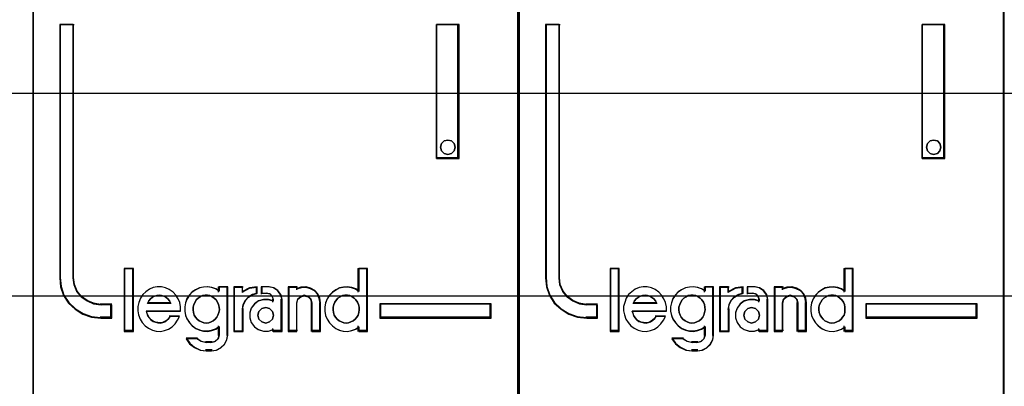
# Model space of a CAD drawing. Extents: x -558982 to 5119495, y -5290134 to 121759.
# Tile 32 of 256: x -476997 to -476632, y -24807 to -24671. Entities that reach past the tile are written whole.
import ezdxf

# ---------------------------------------------------------------- set-up
doc = ezdxf.new("R2010")
doc.units = 0
doc.header["$MEASUREMENT"] = 0
doc.layers.get('0').update_dxf_attribs({"color": 252})
doc.layers.add('30', color=7, linetype='Continuous')
doc.layers.add('45', color=8, linetype='Continuous')

# ---------------------------------------------------------------- blocks, each defined once
blk = doc.blocks.new('*U1058')
at = {"layer": '30', "color": 7}
blk.add_lwpolyline([(51.981526, -492.476529), (396.088727, -492.476529), (396.088727, -528.454107), (51.981526, -528.454107), (51.981526, -492.476529)], close=True, dxfattribs=at)
for points in [[(51.981526, -492.476529), (396.088727, -492.476529), (396.088727, -528.454107), (51.981526, -528.454107), (51.981526, -492.476529)], [(51.981526, -499.973403), (396.088727, -499.973403), (396.088727, -520.957234), (51.981526, -520.957234), (51.981526, -499.973403)]]:
    blk.add_lwpolyline(points, dxfattribs=at)
blk = doc.blocks.new('*U1063')
at = {"layer": '45', "color": 7}
blk.add_lwpolyline([(269.040449, -468.998154), (196.961415, -468.998154), (196.961415, -551.066542), (269.040449, -551.066542), (269.040449, -468.998154)], close=True, dxfattribs=at)
at = {"layer": '45', "color": 139}
blk.add_lwpolyline([(269.040449, -468.998154), (196.961415, -468.998154), (196.961415, -551.066542), (269.040449, -551.066542), (269.040449, -468.998154)], close=True, dxfattribs=at)
at = {"layer": '45', "color": 59}
blk.add_lwpolyline([(269.019241, -469.019339), (196.982623, -469.019339), (196.982623, -551.042708), (269.019241, -551.042708), (269.019241, -469.019339)], close=True, dxfattribs=at)
blk = doc.blocks.new('*U1064')
at = {"layer": '45', "color": 7}
for points in [[(286.99592, -469.157042), (269.005986, -469.157042), (269.005986, -550.928839), (286.99592, -550.928839), (286.99592, -469.157042)], [(271.935381, -529.267085), (271.935381, -528.777596), (271.532361, -528.777596), (271.259897, -528.739097), (271.021491, -528.6346), (270.811466, -528.486103), (270.646852, -528.282608), (270.539002, -528.040613), (270.51062, -527.776619), (270.51062, -518.393838), (270.005426, -518.393838), (270.005426, -527.776619), (270.039484, -528.112112), (270.147335, -528.431104), (270.328978, -528.711598), (270.578736, -528.942592), (270.86823, -529.118588), (271.186104, -529.228586), (271.532361, -529.267085), (271.935381, -529.267085)], [(283.960483, -518.393838), (283.960483, -523.359093), (284.800862, -523.359093), (284.800862, -518.393838), (283.960483, -518.393838)], [(284.616302, -522.808634), (284.652404, -522.938746), (284.616302, -523.080686), (284.52003, -523.169398), (284.38164, -523.210797), (284.249267, -523.169398), (284.152996, -523.080686), (284.116894, -522.938746), (284.152996, -522.808634), (284.249267, -522.708093), (284.38164, -522.678522), (284.52003, -522.708093), (284.616302, -522.808634)], [(272.720088, -529.741101), (272.720088, -527.447815), (272.412568, -527.447815), (272.412568, -529.741101), (272.720088, -529.741101)], [(285.996479, -528.737458), (281.868815, -528.737458), (281.868815, -529.267085), (285.996479, -529.267085), (285.996479, -528.737458)]]:
    blk.add_lwpolyline(points, close=True, dxfattribs=at)
at = {"layer": '45', "color": 139}
for points in [[(286.99592, -469.157042), (269.005986, -469.157042), (269.005986, -550.928839), (286.99592, -550.928839), (286.99592, -469.157042)], [(284.652404, -522.938746), (284.616302, -522.808634), (284.52003, -522.708093), (284.38164, -522.678522), (284.249267, -522.708093), (284.152996, -522.808634), (284.116894, -522.938746), (284.152996, -523.080686), (284.249267, -523.169398), (284.38164, -523.210797), (284.52003, -523.169398), (284.616302, -523.080686), (284.652404, -522.938746)], [(275.430284, -529.452454), (275.528735, -529.441043), (275.615604, -529.412513), (275.696681, -529.366865), (275.766176, -529.309806), (275.82988, -529.229923), (275.870419, -529.155746), (275.899375, -529.058745), (275.92254, -528.961744), (275.910958, -528.864744), (275.893584, -528.767743), (275.853045, -528.682154), (275.800924, -528.590859), (275.731429, -528.528094), (275.656142, -528.476741), (275.569274, -528.436799), (275.476614, -528.419681), (275.389745, -528.419681), (275.291293, -528.436799), (275.216007, -528.476741), (275.13493, -528.528094), (275.065435, -528.590859), (275.019105, -528.682154), (274.978566, -528.767743), (274.94961, -528.864744), (274.94961, -528.961744), (274.961192, -529.058745), (274.990148, -529.155746), (275.036478, -529.229923), (275.094391, -529.309806), (275.175468, -529.366865), (275.256546, -529.412513), (275.343415, -529.441043), (275.430284, -529.452454)], [(280.6162, -529.452454), (280.708955, -529.441043), (280.795912, -529.412513), (280.882869, -529.366865), (280.952435, -529.309806), (281.010406, -529.229923), (281.062581, -529.155746), (281.091566, -529.058745), (281.097363, -528.961744), (281.097363, -528.864744), (281.079972, -528.767743), (281.039392, -528.682154), (280.981421, -528.590859), (280.911855, -528.528094), (280.842289, -528.476741), (280.755332, -528.436799), (280.668375, -528.419681), (280.569823, -528.419681), (280.482866, -528.436799), (280.395909, -528.476741), (280.314749, -528.528094), (280.256777, -528.590859), (280.198806, -528.682154), (280.158226, -528.767743), (280.135037, -528.864744), (280.135037, -528.961744), (280.146631, -529.058745), (280.175617, -529.155746), (280.227792, -529.229923), (280.285763, -529.309806), (280.355329, -529.366865), (280.442286, -529.412513), (280.529243, -529.441043), (280.6162, -529.452454)], [(277.932026, -529.163808), (277.890177, -529.022429), (277.782567, -528.916396), (277.639086, -528.875161), (277.495606, -528.916396), (277.387995, -529.022429), (277.346147, -529.163808), (277.387995, -529.305186), (277.495606, -529.411219), (277.639086, -529.452454), (277.782567, -529.411219), (277.890177, -529.305186), (277.932026, -529.163808)]]:
    blk.add_lwpolyline(points, close=True, dxfattribs=at)
at = {"layer": '45', "color": 59}
for points in [[(286.974712, -469.175579), (269.027194, -469.175579), (269.027194, -550.907654), (286.974712, -550.907654), (286.974712, -469.175579)], [(283.960483, -518.393838), (283.960483, -523.359093), (284.800862, -523.359093), (284.800862, -518.393838), (283.960483, -518.393838)], [(284.616302, -522.808634), (284.652404, -522.938746), (284.616302, -523.080686), (284.52003, -523.169398), (284.38164, -523.210797), (284.249267, -523.169398), (284.152996, -523.080686), (284.116894, -522.938746), (284.152996, -522.808634), (284.249267, -522.708093), (284.38164, -522.678522), (284.52003, -522.708093), (284.616302, -522.808634)], [(272.741296, -529.759638), (272.741296, -527.429278), (272.39401, -527.429278), (272.39401, -529.759638), (272.741296, -529.759638)], [(279.830168, -528.862059), (279.830168, -529.023735), (279.85864, -529.174261), (279.915585, -529.313636), (280.001002, -529.447437), (280.109197, -529.558937), (280.234475, -529.653713), (280.365448, -529.715038), (280.513504, -529.748488), (280.667254, -529.759638), (280.821005, -529.731763), (280.963366, -529.676013), (281.088645, -529.592387), (281.088645, -529.759638), (281.407535, -529.759638), (281.407535, -527.429278), (281.088645, -527.429278), (281.088645, -528.287832), (280.963366, -528.204207), (280.821005, -528.154031), (280.667254, -528.126156), (280.513504, -528.137306), (280.365448, -528.165181), (280.234475, -528.232082), (280.109197, -528.315707), (280.001002, -528.427208), (279.915585, -528.561008), (279.85864, -528.711534), (279.830168, -528.862059)], [(272.900358, -529.000717), (272.928824, -529.152501), (272.985754, -529.304285), (273.065457, -529.433583), (273.167932, -529.551637), (273.293179, -529.647205), (273.441198, -529.714665), (273.583525, -529.748395), (273.737237, -529.759638), (273.89095, -529.73153), (274.038969, -529.675314), (274.169909, -529.590989), (274.278077, -529.484178), (274.374859, -529.349258), (274.443176, -529.208717), (274.0959, -529.208717), (274.038969, -529.281799), (273.970652, -529.349258), (273.89095, -529.399853), (273.81694, -529.427961), (273.731544, -529.444826), (273.640455, -529.433583), (273.555059, -529.416718), (273.469664, -529.38861), (273.389961, -529.332393), (273.33303, -529.264934), (273.2761, -529.186231), (273.247635, -529.101906), (273.219169, -529.017582), (274.483027, -529.017582), (274.483027, -528.854554), (274.454562, -528.691526), (274.391938, -528.550985), (274.306542, -528.416066), (274.204068, -528.303633), (274.067434, -528.208065), (273.930801, -528.151849), (273.777089, -528.112497), (273.623376, -528.112497), (273.469664, -528.140606), (273.327337, -528.196822), (273.20209, -528.29239), (273.082536, -528.399201), (272.99714, -528.534121), (272.94021, -528.685905), (272.900358, -528.837689), (272.900358, -529.000717)], [(274.722283, -528.547477), (274.665286, -528.698047), (274.636787, -528.848617), (274.636787, -529.01034), (274.665286, -529.16091), (274.722283, -529.300327), (274.813479, -529.434167), (274.916074, -529.5457), (275.041468, -529.640503), (275.189661, -529.701846), (275.332154, -529.735306), (275.486047, -529.74646), (275.63424, -529.718576), (275.776733, -529.66281), (275.913527, -529.57916), (275.913527, -529.89703), (275.873628, -530.036446), (275.765334, -530.13125), (275.63424, -530.170286), (275.42905, -530.170286), (275.246658, -530.13125), (275.081366, -530.036446), (274.688085, -530.036446), (274.819179, -530.220476), (274.99587, -530.359893), (275.20676, -530.454696), (275.42905, -530.482579), (275.63424, -530.482579), (275.816631, -530.454696), (275.976224, -530.371046), (276.113017, -530.248359), (276.198513, -530.075483), (276.232711, -529.89703), (276.232711, -528.112497), (275.913527, -528.112497), (275.913527, -528.274221), (275.776733, -528.190571), (275.63424, -528.140381), (275.486047, -528.112497), (275.332154, -528.123651), (275.189661, -528.151534), (275.041468, -528.218454), (274.916074, -528.302104), (274.813479, -528.413637), (274.722283, -528.547477)], [(276.452747, -528.112497), (276.452747, -529.759638), (276.779554, -529.759638), (276.779554, -528.933257), (276.808734, -528.770229), (276.884599, -528.607202), (277.007152, -528.483526), (277.153048, -528.399201), (277.322287, -528.348606), (277.322287, -528.112497), (277.036331, -528.151849), (276.779554, -528.286768), (276.779554, -528.112497), (276.452747, -528.112497)], [(276.471305, -528.133683), (276.471305, -529.741101), (276.784163, -529.741101), (276.784163, -528.934649), (276.812096, -528.775553), (276.884724, -528.616457), (277.002046, -528.495763), (277.141714, -528.413472), (277.30373, -528.364098), (277.30373, -528.133683), (277.029979, -528.172085), (276.784163, -528.303751), (276.784163, -528.133683), (276.471305, -528.133683)], [(277.104061, -528.905149), (277.04658, -529.073798), (277.04658, -529.264934), (277.104061, -529.433583), (277.219024, -529.590989), (277.362728, -529.692178), (277.552418, -529.748395), (277.736359, -529.748395), (277.9203, -529.692178), (277.9203, -529.759638), (278.242197, -529.759638), (278.242197, -528.579094), (278.20196, -528.399201), (278.092745, -528.247417), (277.937545, -528.151849), (277.753603, -528.112497), (277.489188, -528.112497), (277.489188, -528.348606), (277.678877, -528.348606), (277.79384, -528.376715), (277.880063, -528.466661), (277.9203, -528.579094), (277.9203, -528.646553), (277.736359, -528.590337), (277.552418, -528.590337), (277.362728, -528.646553), (277.219024, -528.753364), (277.104061, -528.905149)], [(278.475488, -528.112497), (278.475488, -529.759638), (278.785889, -529.759638), (278.785889, -528.70277), (278.826126, -528.562229), (278.929593, -528.466661), (279.067549, -528.427309), (279.217001, -528.466661), (279.308972, -528.562229), (279.349209, -528.70277), (279.349209, -529.759638), (279.671106, -529.759638), (279.671106, -528.70277), (279.642365, -528.534121), (279.573387, -528.371093), (279.458424, -528.247417), (279.303223, -528.163092), (279.136527, -528.112497), (278.952586, -528.123741), (278.785889, -528.179957), (278.785889, -528.112497), (278.475488, -528.112497)], [(278.494046, -528.133683), (278.494046, -529.741101), (278.794811, -529.741101), (278.794811, -528.70972), (278.833799, -528.572568), (278.934054, -528.479305), (279.067727, -528.440902), (279.21254, -528.479305), (279.301656, -528.572568), (279.340644, -528.70972), (279.340644, -529.741101), (279.652549, -529.741101), (279.652549, -528.70972), (279.6247, -528.545138), (279.557863, -528.386042), (279.446469, -528.265348), (279.296086, -528.183057), (279.134564, -528.133683), (278.956333, -528.144655), (278.794811, -528.199515), (278.794811, -528.133683), (278.494046, -528.133683)], [(274.075942, -528.634667), (274.122486, -528.729513), (273.255597, -528.729513), (273.30796, -528.634667), (273.36614, -528.558789), (273.435957, -528.508205), (273.523227, -528.451297), (273.60468, -528.432327), (273.691951, -528.419681), (273.779221, -528.432327), (273.866492, -528.451297), (273.947945, -528.508205), (274.017761, -528.558789), (274.075942, -528.634667)], [(274.122486, -528.729513), (273.255597, -528.729513), (273.30796, -528.634667), (273.36614, -528.558789), (273.435957, -528.508205), (273.523227, -528.451297), (273.60468, -528.432327), (273.691951, -528.419681), (273.779221, -528.432327), (273.866492, -528.451297), (273.947945, -528.508205), (274.017761, -528.558789), (274.075942, -528.634667), (274.122486, -528.729513)], [(275.82988, -529.229923), (275.766176, -529.309806), (275.696681, -529.366865), (275.615604, -529.412513), (275.528735, -529.441043), (275.430284, -529.452454), (275.343415, -529.441043), (275.256546, -529.412513), (275.175468, -529.366865), (275.094391, -529.309806), (275.036478, -529.229923), (274.990148, -529.155746), (274.961192, -529.058745), (274.94961, -528.961744), (274.94961, -528.864744), (274.978566, -528.767743), (275.019105, -528.682154), (275.065435, -528.590859), (275.13493, -528.528094), (275.216007, -528.476741), (275.291293, -528.436799), (275.389745, -528.419681), (275.476614, -528.419681), (275.569274, -528.436799), (275.656142, -528.476741), (275.731429, -528.528094), (275.800924, -528.590859), (275.853045, -528.682154), (275.893584, -528.767743), (275.910958, -528.864744), (275.92254, -528.961744), (275.899375, -529.058745), (275.870419, -529.155746), (275.82988, -529.229923)], [(275.019105, -528.682154), (275.065435, -528.590859), (275.13493, -528.528094), (275.216007, -528.476741), (275.291293, -528.436799), (275.389745, -528.419681), (275.476614, -528.419681), (275.569274, -528.436799), (275.656142, -528.476741), (275.731429, -528.528094), (275.800924, -528.590859), (275.853045, -528.682154), (275.893584, -528.767743), (275.910958, -528.864744), (275.92254, -528.961744), (275.899375, -529.058745), (275.870419, -529.155746), (275.82988, -529.229923), (275.766176, -529.309806), (275.696681, -529.366865), (275.615604, -529.412513), (275.528735, -529.441043), (275.430284, -529.452454), (275.343415, -529.441043), (275.256546, -529.412513), (275.175468, -529.366865), (275.094391, -529.309806), (275.036478, -529.229923), (274.990148, -529.155746), (274.961192, -529.058745), (274.94961, -528.961744), (274.94961, -528.864744), (274.978566, -528.767743), (275.019105, -528.682154)], [(280.755332, -528.436799), (280.842289, -528.476741), (280.911855, -528.528094), (280.981421, -528.590859), (281.039392, -528.682154), (281.079972, -528.767743), (281.097363, -528.864744), (281.097363, -528.961744), (281.091566, -529.058745), (281.062581, -529.155746), (281.010406, -529.229923), (280.952435, -529.309806), (280.882869, -529.366865), (280.795912, -529.412513), (280.708955, -529.441043), (280.6162, -529.452454), (280.529243, -529.441043), (280.442286, -529.412513), (280.355329, -529.366865), (280.285763, -529.309806), (280.227792, -529.229923), (280.175617, -529.155746), (280.146631, -529.058745), (280.135037, -528.961744), (280.135037, -528.864744), (280.158226, -528.767743), (280.198806, -528.682154), (280.256777, -528.590859), (280.314749, -528.528094), (280.395909, -528.476741), (280.482866, -528.436799), (280.569823, -528.419681), (280.668375, -528.419681), (280.755332, -528.436799)], [(280.158226, -528.767743), (280.198806, -528.682154), (280.256777, -528.590859), (280.314749, -528.528094), (280.395909, -528.476741), (280.482866, -528.436799), (280.569823, -528.419681), (280.668375, -528.419681), (280.755332, -528.436799), (280.842289, -528.476741), (280.911855, -528.528094), (280.981421, -528.590859), (281.039392, -528.682154), (281.079972, -528.767743), (281.097363, -528.864744), (281.097363, -528.961744), (281.091566, -529.058745), (281.062581, -529.155746), (281.010406, -529.229923), (280.952435, -529.309806), (280.882869, -529.366865), (280.795912, -529.412513), (280.708955, -529.441043), (280.6162, -529.452454), (280.529243, -529.441043), (280.442286, -529.412513), (280.355329, -529.366865), (280.285763, -529.309806), (280.227792, -529.229923), (280.175617, -529.155746), (280.146631, -529.058745), (280.135037, -528.961744), (280.135037, -528.864744), (280.158226, -528.767743)], [(277.890177, -529.022429), (277.932026, -529.163808), (277.890177, -529.305186), (277.782567, -529.411219), (277.639086, -529.452454), (277.495606, -529.411219), (277.387995, -529.305186), (277.346147, -529.163808), (277.387995, -529.022429), (277.495606, -528.916396), (277.639086, -528.875161), (277.782567, -528.916396), (277.890177, -529.022429)], [(277.346147, -529.163808), (277.387995, -529.022429), (277.495606, -528.916396), (277.639086, -528.875161), (277.782567, -528.916396), (277.890177, -529.022429), (277.932026, -529.163808), (277.890177, -529.305186), (277.782567, -529.411219), (277.639086, -529.452454), (277.495606, -529.411219), (277.387995, -529.305186), (277.346147, -529.163808)], [(285.975271, -528.755995), (281.887372, -528.755995), (281.887372, -529.248548), (285.975271, -529.248548), (285.975271, -528.755995)]]:
    blk.add_lwpolyline(points, close=True, dxfattribs=at)
at = {"layer": '45', "color": 139}
for points in [[(270.005426, -518.393838), (270.005426, -527.78148)], [(270.005426, -518.393838), (270.540936, -518.393838)], [(270.50117, -518.393838), (270.50117, -527.78148)], [(283.960483, -523.359093), (283.960483, -518.393838)], [(283.960483, -518.393838), (284.800862, -518.393838)], [(284.761096, -523.359093), (284.761096, -518.393838)], [(283.960483, -523.319371), (284.800862, -523.319371)], [(272.39401, -527.429278), (272.39401, -529.759638)], [(272.39401, -527.429278), (272.741296, -527.429278)], [(272.69888, -527.429278), (272.69888, -529.759638)], [(281.057598, -527.429278), (281.057598, -528.313756)], [(281.057598, -527.429278), (281.407535, -527.429278)], [(281.367769, -527.429278), (281.367769, -529.759638)], [(270.005426, -527.741758), (270.039663, -528.085098), (270.14808, -528.411551), (270.330676, -528.698605), (270.581746, -528.935003), (270.872759, -529.115115), (271.192302, -529.227685), (271.540377, -529.267085)], [(270.50117, -527.741758), (270.530037, -528.015535), (270.639731, -528.266497), (270.807159, -528.477533), (271.020773, -528.631532), (271.263255, -528.739902), (271.540377, -528.779828)], [(274.483027, -529.017582), (274.483027, -528.854554), (274.454562, -528.691526), (274.391938, -528.550985), (274.306542, -528.416066), (274.204068, -528.303633), (274.067434, -528.208065), (273.930801, -528.151849), (273.777089, -528.112497), (273.623376, -528.112497), (273.469664, -528.140606), (273.327337, -528.196822), (273.20209, -528.29239), (273.082536, -528.399201), (272.99714, -528.534121), (272.94021, -528.685905), (272.900358, -528.837689), (272.900358, -529.000717), (272.928824, -529.152501), (272.985754, -529.304285), (273.065457, -529.433583), (273.167932, -529.551637), (273.293179, -529.647205), (273.441198, -529.714665), (273.583525, -529.748395), (273.737237, -529.759638), (273.89095, -529.73153), (274.038969, -529.675314), (274.169909, -529.590989), (274.278077, -529.484178), (274.374859, -529.349258), (274.443176, -529.208717)], [(275.92254, -528.275525), (275.784781, -528.1912), (275.641282, -528.140606), (275.492042, -528.112497), (275.337063, -528.123741), (275.193564, -528.151849), (275.044325, -528.219309), (274.918046, -528.303633), (274.814726, -528.416066), (274.722887, -528.550985), (274.665487, -528.70277), (274.636787, -528.854554), (274.636787, -529.017582), (274.665487, -529.169366), (274.722887, -529.309907), (274.814726, -529.444826), (274.918046, -529.557259), (275.044325, -529.652827), (275.193564, -529.714665), (275.337063, -529.748395), (275.492042, -529.759638), (275.641282, -529.73153), (275.784781, -529.675314), (275.92254, -529.590989)], [(275.880123, -528.112497), (275.880123, -528.313756)], [(275.880123, -528.112497), (276.232711, -528.112497)], [(276.192946, -528.112497), (276.192946, -529.907934)], [(276.452747, -528.112497), (276.452747, -529.759638)], [(276.452747, -528.112497), (276.805335, -528.112497)], [(277.322287, -528.112497), (277.028963, -528.160335), (276.76557, -528.324348)], [(276.76557, -528.112497), (276.76557, -528.324348)], [(277.279871, -528.112497), (277.279871, -528.385255)], [(277.476047, -528.112497), (277.476047, -528.385255)], [(277.770313, -528.112497), (277.476047, -528.112497)], [(278.242197, -528.607699), (278.200061, -528.416778), (278.085692, -528.255688), (277.923168, -528.154261), (277.730547, -528.112497)], [(278.475488, -528.112497), (278.475488, -529.759638)], [(278.475488, -528.112497), (278.814821, -528.112497)], [(279.671106, -528.729513), (279.642013, -528.553223), (279.572191, -528.382809), (279.455821, -528.25353), (279.298721, -528.165385), (279.129984, -528.112497), (278.943792, -528.12425), (278.775055, -528.183014)], [(278.775055, -528.112497), (278.775055, -528.221071)], [(281.097363, -528.275525), (280.971217, -528.1912), (280.827869, -528.140606), (280.673054, -528.112497), (280.518238, -528.123741), (280.369156, -528.151849), (280.237276, -528.219309), (280.11113, -528.303633), (280.002185, -528.416066), (279.916177, -528.550985), (279.858838, -528.70277), (279.830168, -528.854554), (279.830168, -529.017582), (279.858838, -529.169366), (279.916177, -529.309907), (280.002185, -529.444826), (280.11113, -529.557259), (280.237276, -529.652827), (280.369156, -529.714665), (280.518238, -529.748395), (280.673054, -529.759638), (280.827869, -529.73153), (280.971217, -529.675314), (281.097363, -529.590989)], [(274.122486, -528.729513), (274.075942, -528.634667), (274.017761, -528.558789), (273.947945, -528.508205), (273.866492, -528.451297), (273.779221, -528.432327), (273.691951, -528.419681), (273.60468, -528.432327), (273.523227, -528.451297), (273.435957, -528.508205), (273.36614, -528.558789), (273.30796, -528.634667), (273.255597, -528.729513)], [(277.322287, -528.342885), (277.148687, -528.395823), (276.999032, -528.484051), (276.873321, -528.613454), (276.795501, -528.784029), (276.76557, -528.954605)], [(277.476047, -528.342885), (277.698735, -528.342885)], [(277.932026, -528.607699), (277.886516, -528.478522), (277.788996, -528.37518), (277.658969, -528.342885)], [(279.360934, -528.729513), (279.319086, -528.571436), (279.223432, -528.463943), (279.067995, -528.419681), (278.924514, -528.463943), (278.816904, -528.571436), (278.775055, -528.729513)], [(271.500611, -528.737458), (271.935381, -528.737458)], [(271.892964, -528.737458), (271.892964, -529.267085)], [(271.892964, -528.737458), (271.892964, -529.267085)], [(273.255597, -528.689791), (274.122486, -528.689791)], [(276.452747, -529.759638), (276.805335, -529.759638), (276.805335, -528.914883)], [(277.932026, -528.635389), (277.745616, -528.578569), (277.559206, -528.578569), (277.366971, -528.635389), (277.221339, -528.743345), (277.104833, -528.896757), (277.04658, -529.067215), (277.04658, -529.2604), (277.104833, -529.430858), (277.221339, -529.589952), (277.366971, -529.692226), (277.559206, -529.749046), (277.745616, -529.749046), (277.932026, -529.692226)], [(277.89226, -528.567977), (277.89226, -528.673902)], [(278.202431, -528.567977), (278.202431, -529.759638)], [(278.775055, -528.689791), (278.775055, -529.759638)], [(279.318518, -528.689791), (279.318518, -529.759638)], [(279.628689, -528.689791), (279.628689, -529.759638)], [(281.868815, -528.737458), (285.996479, -528.737458)], [(281.868815, -528.737458), (281.868815, -529.267085)], [(285.954063, -529.267085), (285.954063, -528.737458)], [(271.500611, -529.224715), (271.935381, -529.224715)], [(273.21053, -528.996975), (274.483027, -528.996975)], [(273.21053, -528.996975), (273.239622, -529.086872), (273.268715, -529.176769), (273.3269, -529.260674), (273.385085, -529.332591), (273.466544, -529.392523), (273.553822, -529.422489), (273.641099, -529.440468), (273.734195, -529.452454), (273.821473, -529.434475), (273.897114, -529.404509), (273.978573, -529.350571), (274.048395, -529.278653), (274.10658, -529.200742)], [(274.066814, -529.182344), (274.445913, -529.182344)], [(281.868815, -529.224715), (285.996479, -529.224715)], [(275.880123, -529.555732), (275.880123, -529.907934)], [(281.057598, -529.555732), (281.057598, -529.759638)], [(272.39401, -529.719916), (272.741296, -529.719916)], [(274.687157, -530.003267), (274.822237, -530.200983), (275.004303, -530.350768), (275.221606, -530.452622), (275.450656, -530.482579)], [(274.687157, -530.003267), (275.111323, -530.003267)], [(275.071557, -530.003267), (275.251784, -530.125191), (275.450656, -530.175396)], [(275.609718, -530.482579), (275.799582, -530.453324), (275.965714, -530.365557), (276.108113, -530.236832), (276.197112, -530.055448), (276.232711, -529.868212)], [(275.609718, -530.175396), (275.756553, -530.131512), (275.877851, -530.024938), (275.92254, -529.868212)], [(277.89226, -529.653713), (277.89226, -529.759638)], [(277.89226, -529.719916), (278.242197, -529.719916)], [(278.475488, -529.719916), (278.814821, -529.719916)], [(279.318518, -529.719916), (279.671106, -529.719916)], [(281.057598, -529.719916), (281.407535, -529.719916)], [(275.408239, -530.135673), (275.649483, -530.135673)], [(275.649483, -530.442857), (275.408239, -530.442857)]]:
    blk.add_lwpolyline(points, dxfattribs=at)
at = {"layer": '45', "color": 1}
for points in [[(271.935381, -529.267085), (271.935381, -528.777596), (271.532361, -528.777596), (271.259897, -528.739097), (271.021491, -528.6346), (270.811466, -528.486103), (270.646852, -528.282608), (270.539002, -528.040613), (270.51062, -527.776619), (270.51062, -518.393838), (270.005426, -518.393838), (270.005426, -527.776619), (270.039484, -528.112112), (270.147335, -528.431104), (270.328978, -528.711598), (270.578736, -528.942592), (270.86823, -529.118588), (271.186104, -529.228586), (271.532361, -529.267085), (271.935381, -529.267085)], [(271.916824, -529.248548), (271.916824, -528.760728), (271.522108, -528.760728), (271.255258, -528.72236), (271.021764, -528.618219), (270.816067, -528.470229), (270.654845, -528.267427), (270.549216, -528.026258), (270.521419, -527.763165), (270.521419, -518.412375), (270.026635, -518.412375), (270.026635, -527.763165), (270.059991, -528.097513), (270.165619, -528.415418), (270.343519, -528.694955), (270.588132, -528.925162), (270.87166, -529.100558), (271.182986, -529.21018), (271.522108, -529.248548), (271.916824, -529.248548)], [(285.996479, -528.737458), (281.868815, -528.737458), (281.868815, -529.267085), (285.996479, -529.267085), (285.996479, -528.737458)]]:
    blk.add_lwpolyline(points, close=True, dxfattribs=at)
blk = doc.blocks.new('*U1065')
at = {"layer": '45', "color": 7}
for points in [[(304.996458, -469.157042), (287.006524, -469.157042), (287.006524, -550.928839), (304.996458, -550.928839), (304.996458, -469.157042)], [(289.935919, -529.267085), (289.935919, -528.777596), (289.5329, -528.777596), (289.260435, -528.739097), (289.022029, -528.6346), (288.812005, -528.486103), (288.647391, -528.282608), (288.539541, -528.040613), (288.511159, -527.776619), (288.511159, -518.393838), (288.005965, -518.393838), (288.005965, -527.776619), (288.040023, -528.112112), (288.147873, -528.431104), (288.329516, -528.711598), (288.579275, -528.942592), (288.868768, -529.118588), (289.186643, -529.228586), (289.5329, -529.267085), (289.935919, -529.267085)], [(301.961021, -518.393838), (301.961021, -523.359093), (302.8014, -523.359093), (302.8014, -518.393838), (301.961021, -518.393838)], [(302.61684, -522.808634), (302.652942, -522.938746), (302.61684, -523.080686), (302.520569, -523.169398), (302.382179, -523.210797), (302.249806, -523.169398), (302.153534, -523.080686), (302.117433, -522.938746), (302.153534, -522.808634), (302.249806, -522.708093), (302.382179, -522.678522), (302.520569, -522.708093), (302.61684, -522.808634)], [(290.720626, -529.741101), (290.720626, -527.447815), (290.413106, -527.447815), (290.413106, -529.741101), (290.720626, -529.741101)], [(303.994367, -528.737458), (299.866703, -528.737458), (299.866703, -529.267085), (303.994367, -529.267085), (303.994367, -528.737458)]]:
    blk.add_lwpolyline(points, close=True, dxfattribs=at)
at = {"layer": '45', "color": 139}
for points in [[(304.996458, -469.157042), (287.006524, -469.157042), (287.006524, -550.928839), (304.996458, -550.928839), (304.996458, -469.157042)], [(302.652942, -522.938746), (302.61684, -522.808634), (302.520569, -522.708093), (302.382179, -522.678522), (302.249806, -522.708093), (302.153534, -522.808634), (302.117433, -522.938746), (302.153534, -523.080686), (302.249806, -523.169398), (302.382179, -523.210797), (302.520569, -523.169398), (302.61684, -523.080686), (302.652942, -522.938746)], [(293.429481, -529.452454), (293.5282, -529.441043), (293.615306, -529.412513), (293.696604, -529.366865), (293.766289, -529.309806), (293.830166, -529.229923), (293.870815, -529.155746), (293.89985, -529.058745), (293.923079, -528.961744), (293.911464, -528.864744), (293.894043, -528.767743), (293.853394, -528.682154), (293.801131, -528.590859), (293.731446, -528.528094), (293.655955, -528.476741), (293.56885, -528.436799), (293.475937, -528.419681), (293.388832, -528.419681), (293.290112, -528.436799), (293.214621, -528.476741), (293.133322, -528.528094), (293.063638, -528.590859), (293.017181, -528.682154), (292.976532, -528.767743), (292.947497, -528.864744), (292.947497, -528.961744), (292.959111, -529.058745), (292.988146, -529.155746), (293.034603, -529.229923), (293.092673, -529.309806), (293.173971, -529.366865), (293.25527, -529.412513), (293.342375, -529.441043), (293.429481, -529.452454)], [(298.616739, -529.452454), (298.709493, -529.441043), (298.79645, -529.412513), (298.883408, -529.366865), (298.952973, -529.309806), (299.010945, -529.229923), (299.063119, -529.155746), (299.092105, -529.058745), (299.097902, -528.961744), (299.097902, -528.864744), (299.080511, -528.767743), (299.03993, -528.682154), (298.981959, -528.590859), (298.912393, -528.528094), (298.842828, -528.476741), (298.75587, -528.436799), (298.668913, -528.419681), (298.570362, -528.419681), (298.483404, -528.436799), (298.396447, -528.476741), (298.315287, -528.528094), (298.257316, -528.590859), (298.199344, -528.682154), (298.158764, -528.767743), (298.135576, -528.864744), (298.135576, -528.961744), (298.14717, -529.058745), (298.176156, -529.155746), (298.22833, -529.229923), (298.286301, -529.309806), (298.355867, -529.366865), (298.442824, -529.412513), (298.529782, -529.441043), (298.616739, -529.452454)], [(295.932564, -529.163808), (295.890716, -529.022429), (295.783105, -528.916396), (295.639625, -528.875161), (295.496144, -528.916396), (295.388534, -529.022429), (295.346685, -529.163808), (295.388534, -529.305186), (295.496144, -529.411219), (295.639625, -529.452454), (295.783105, -529.411219), (295.890716, -529.305186), (295.932564, -529.163808)]]:
    blk.add_lwpolyline(points, close=True, dxfattribs=at)
at = {"layer": '45', "color": 59}
for points in [[(304.97525, -469.175579), (287.025081, -469.175579), (287.025081, -550.907654), (304.97525, -550.907654), (304.97525, -469.175579)], [(301.961021, -518.393838), (301.961021, -523.359093), (302.8014, -523.359093), (302.8014, -518.393838), (301.961021, -518.393838)], [(302.61684, -522.808634), (302.652942, -522.938746), (302.61684, -523.080686), (302.520569, -523.169398), (302.382179, -523.210797), (302.249806, -523.169398), (302.153534, -523.080686), (302.117433, -522.938746), (302.153534, -522.808634), (302.249806, -522.708093), (302.382179, -522.678522), (302.520569, -522.708093), (302.61684, -522.808634)], [(290.739184, -529.759638), (290.739184, -527.429278), (290.394549, -527.429278), (290.394549, -529.759638), (290.739184, -529.759638)], [(297.830706, -528.862059), (297.830706, -529.023735), (297.859179, -529.174261), (297.916123, -529.313636), (298.00154, -529.447437), (298.109735, -529.558937), (298.235013, -529.653713), (298.365986, -529.715038), (298.514042, -529.748488), (298.667793, -529.759638), (298.821543, -529.731763), (298.963905, -529.676013), (299.089183, -529.592387), (299.089183, -529.759638), (299.408073, -529.759638), (299.408073, -527.429278), (299.089183, -527.429278), (299.089183, -528.287832), (298.963905, -528.204207), (298.821543, -528.154031), (298.667793, -528.126156), (298.514042, -528.137306), (298.365986, -528.165181), (298.235013, -528.232082), (298.109735, -528.315707), (298.00154, -528.427208), (297.916123, -528.561008), (297.859179, -528.711534), (297.830706, -528.862059)], [(290.898246, -529.000717), (290.926759, -529.152501), (290.983785, -529.304285), (291.063621, -529.433583), (291.166267, -529.551637), (291.291724, -529.647205), (291.439992, -529.714665), (291.582557, -529.748395), (291.736526, -529.759638), (291.890496, -529.73153), (292.038764, -529.675314), (292.169923, -529.590989), (292.278272, -529.484178), (292.375216, -529.349258), (292.443648, -529.208717), (292.09579, -529.208717), (292.038764, -529.281799), (291.970333, -529.349258), (291.890496, -529.399853), (291.816363, -529.427961), (291.730824, -529.444826), (291.639582, -529.433583), (291.554044, -529.416718), (291.468505, -529.38861), (291.388668, -529.332393), (291.331643, -529.264934), (291.274617, -529.186231), (291.246104, -529.101906), (291.217591, -529.017582), (292.483566, -529.017582), (292.483566, -528.854554), (292.455053, -528.691526), (292.392324, -528.550985), (292.306785, -528.416066), (292.204139, -528.303633), (292.067277, -528.208065), (291.930414, -528.151849), (291.776445, -528.112497), (291.622475, -528.112497), (291.468505, -528.140606), (291.32594, -528.196822), (291.200483, -528.29239), (291.080729, -528.399201), (290.99519, -528.534121), (290.938164, -528.685905), (290.898246, -528.837689), (290.898246, -529.000717)], [(292.722822, -528.547477), (292.665824, -528.698047), (292.637326, -528.848617), (292.637326, -529.01034), (292.665824, -529.16091), (292.722822, -529.300327), (292.814017, -529.434167), (292.916612, -529.5457), (293.042007, -529.640503), (293.190199, -529.701846), (293.332693, -529.735306), (293.486585, -529.74646), (293.634778, -529.718576), (293.777272, -529.66281), (293.914065, -529.57916), (293.914065, -529.89703), (293.874167, -530.036446), (293.765872, -530.13125), (293.634778, -530.170286), (293.429588, -530.170286), (293.247197, -530.13125), (293.081905, -530.036446), (292.688623, -530.036446), (292.819717, -530.220476), (292.996409, -530.359893), (293.207299, -530.454696), (293.429588, -530.482579), (293.634778, -530.482579), (293.81717, -530.454696), (293.976762, -530.371046), (294.113555, -530.248359), (294.199051, -530.075483), (294.23325, -529.89703), (294.23325, -528.112497), (293.914065, -528.112497), (293.914065, -528.274221), (293.777272, -528.190571), (293.634778, -528.140381), (293.486585, -528.112497), (293.332693, -528.123651), (293.190199, -528.151534), (293.042007, -528.218454), (292.916612, -528.302104), (292.814017, -528.413637), (292.722822, -528.547477)], [(294.453286, -528.112497), (294.453286, -529.759638), (294.780093, -529.759638), (294.780093, -528.933257), (294.809272, -528.770229), (294.885138, -528.607202), (295.007691, -528.483526), (295.153587, -528.399201), (295.322826, -528.348606), (295.322826, -528.112497), (295.03687, -528.151849), (294.780093, -528.286768), (294.780093, -528.112497), (294.453286, -528.112497)], [(294.471843, -528.133683), (294.471843, -529.741101), (294.783705, -529.741101), (294.783705, -528.934649), (294.811549, -528.775553), (294.883946, -528.616457), (295.000894, -528.495763), (295.140118, -528.413472), (295.301618, -528.364098), (295.301618, -528.133683), (295.028739, -528.172085), (294.783705, -528.303751), (294.783705, -528.133683), (294.471843, -528.133683)], [(295.1046, -528.905149), (295.047118, -529.073798), (295.047118, -529.264934), (295.1046, -529.433583), (295.219563, -529.590989), (295.363267, -529.692178), (295.552956, -529.748395), (295.736897, -529.748395), (295.920839, -529.692178), (295.920839, -529.759638), (296.242736, -529.759638), (296.242736, -528.579094), (296.202498, -528.399201), (296.093283, -528.247417), (295.938083, -528.151849), (295.754142, -528.112497), (295.489726, -528.112497), (295.489726, -528.348606), (295.679416, -528.348606), (295.794379, -528.376715), (295.880601, -528.466661), (295.920839, -528.579094), (295.920839, -528.646553), (295.736897, -528.590337), (295.552956, -528.590337), (295.363267, -528.646553), (295.219563, -528.753364), (295.1046, -528.905149)], [(296.476027, -528.112497), (296.476027, -529.759638), (296.786427, -529.759638), (296.786427, -528.70277), (296.826665, -528.562229), (296.930131, -528.466661), (297.068087, -528.427309), (297.21754, -528.466661), (297.30951, -528.562229), (297.349747, -528.70277), (297.349747, -529.759638), (297.671644, -529.759638), (297.671644, -528.70277), (297.642903, -528.534121), (297.573926, -528.371093), (297.458962, -528.247417), (297.303762, -528.163092), (297.137065, -528.112497), (296.953124, -528.123741), (296.786427, -528.179957), (296.786427, -528.112497), (296.476027, -528.112497)], [(296.494584, -528.133683), (296.494584, -529.741101), (296.794661, -529.741101), (296.794661, -528.70972), (296.83356, -528.572568), (296.933585, -528.479305), (297.066953, -528.440902), (297.211435, -528.479305), (297.300346, -528.572568), (297.339245, -528.70972), (297.339245, -529.741101), (297.650436, -529.741101), (297.650436, -528.70972), (297.622651, -528.545138), (297.555967, -528.386042), (297.444828, -528.265348), (297.294789, -528.183057), (297.133637, -528.133683), (296.955813, -528.144655), (296.794661, -528.199515), (296.794661, -528.133683), (296.494584, -528.133683)], [(292.076338, -528.634667), (292.123025, -528.729513), (291.253485, -528.729513), (291.306007, -528.634667), (291.364366, -528.558789), (291.434396, -528.508205), (291.521933, -528.451297), (291.603635, -528.432327), (291.691173, -528.419681), (291.77871, -528.432327), (291.866248, -528.451297), (291.947949, -528.508205), (292.01798, -528.558789), (292.076338, -528.634667)], [(292.123025, -528.729513), (291.253485, -528.729513), (291.306007, -528.634667), (291.364366, -528.558789), (291.434396, -528.508205), (291.521933, -528.451297), (291.603635, -528.432327), (291.691173, -528.419681), (291.77871, -528.432327), (291.866248, -528.451297), (291.947949, -528.508205), (292.01798, -528.558789), (292.076338, -528.634667), (292.123025, -528.729513)], [(293.830166, -529.229923), (293.766289, -529.309806), (293.696604, -529.366865), (293.615306, -529.412513), (293.5282, -529.441043), (293.429481, -529.452454), (293.342375, -529.441043), (293.25527, -529.412513), (293.173971, -529.366865), (293.092673, -529.309806), (293.034603, -529.229923), (292.988146, -529.155746), (292.959111, -529.058745), (292.947497, -528.961744), (292.947497, -528.864744), (292.976532, -528.767743), (293.017181, -528.682154), (293.063638, -528.590859), (293.133322, -528.528094), (293.214621, -528.476741), (293.290112, -528.436799), (293.388832, -528.419681), (293.475937, -528.419681), (293.56885, -528.436799), (293.655955, -528.476741), (293.731446, -528.528094), (293.801131, -528.590859), (293.853394, -528.682154), (293.894043, -528.767743), (293.911464, -528.864744), (293.923079, -528.961744), (293.89985, -529.058745), (293.870815, -529.155746), (293.830166, -529.229923)], [(293.017181, -528.682154), (293.063638, -528.590859), (293.133322, -528.528094), (293.214621, -528.476741), (293.290112, -528.436799), (293.388832, -528.419681), (293.475937, -528.419681), (293.56885, -528.436799), (293.655955, -528.476741), (293.731446, -528.528094), (293.801131, -528.590859), (293.853394, -528.682154), (293.894043, -528.767743), (293.911464, -528.864744), (293.923079, -528.961744), (293.89985, -529.058745), (293.870815, -529.155746), (293.830166, -529.229923), (293.766289, -529.309806), (293.696604, -529.366865), (293.615306, -529.412513), (293.5282, -529.441043), (293.429481, -529.452454), (293.342375, -529.441043), (293.25527, -529.412513), (293.173971, -529.366865), (293.092673, -529.309806), (293.034603, -529.229923), (292.988146, -529.155746), (292.959111, -529.058745), (292.947497, -528.961744), (292.947497, -528.864744), (292.976532, -528.767743), (293.017181, -528.682154)], [(298.75587, -528.436799), (298.842828, -528.476741), (298.912393, -528.528094), (298.981959, -528.590859), (299.03993, -528.682154), (299.080511, -528.767743), (299.097902, -528.864744), (299.097902, -528.961744), (299.092105, -529.058745), (299.063119, -529.155746), (299.010945, -529.229923), (298.952973, -529.309806), (298.883408, -529.366865), (298.79645, -529.412513), (298.709493, -529.441043), (298.616739, -529.452454), (298.529782, -529.441043), (298.442824, -529.412513), (298.355867, -529.366865), (298.286301, -529.309806), (298.22833, -529.229923), (298.176156, -529.155746), (298.14717, -529.058745), (298.135576, -528.961744), (298.135576, -528.864744), (298.158764, -528.767743), (298.199344, -528.682154), (298.257316, -528.590859), (298.315287, -528.528094), (298.396447, -528.476741), (298.483404, -528.436799), (298.570362, -528.419681), (298.668913, -528.419681), (298.75587, -528.436799)], [(298.158764, -528.767743), (298.199344, -528.682154), (298.257316, -528.590859), (298.315287, -528.528094), (298.396447, -528.476741), (298.483404, -528.436799), (298.570362, -528.419681), (298.668913, -528.419681), (298.75587, -528.436799), (298.842828, -528.476741), (298.912393, -528.528094), (298.981959, -528.590859), (299.03993, -528.682154), (299.080511, -528.767743), (299.097902, -528.864744), (299.097902, -528.961744), (299.092105, -529.058745), (299.063119, -529.155746), (299.010945, -529.229923), (298.952973, -529.309806), (298.883408, -529.366865), (298.79645, -529.412513), (298.709493, -529.441043), (298.616739, -529.452454), (298.529782, -529.441043), (298.442824, -529.412513), (298.355867, -529.366865), (298.286301, -529.309806), (298.22833, -529.229923), (298.176156, -529.155746), (298.14717, -529.058745), (298.135576, -528.961744), (298.135576, -528.864744), (298.158764, -528.767743)], [(295.890716, -529.022429), (295.932564, -529.163808), (295.890716, -529.305186), (295.783105, -529.411219), (295.639625, -529.452454), (295.496144, -529.411219), (295.388534, -529.305186), (295.346685, -529.163808), (295.388534, -529.022429), (295.496144, -528.916396), (295.639625, -528.875161), (295.783105, -528.916396), (295.890716, -529.022429)], [(295.346685, -529.163808), (295.388534, -529.022429), (295.496144, -528.916396), (295.639625, -528.875161), (295.783105, -528.916396), (295.890716, -529.022429), (295.932564, -529.163808), (295.890716, -529.305186), (295.783105, -529.411219), (295.639625, -529.452454), (295.496144, -529.411219), (295.388534, -529.305186), (295.346685, -529.163808)], [(303.975809, -528.755995), (299.887911, -528.755995), (299.887911, -529.248548), (303.975809, -529.248548), (303.975809, -528.755995)]]:
    blk.add_lwpolyline(points, close=True, dxfattribs=at)
at = {"layer": '45', "color": 139}
for points in [[(288.005965, -518.393838), (288.005965, -527.78148)], [(288.005965, -518.393838), (288.541474, -518.393838)], [(288.501709, -518.393838), (288.501709, -527.78148)], [(301.961021, -523.359093), (301.961021, -518.393838)], [(301.961021, -518.393838), (302.8014, -518.393838)], [(302.761635, -523.359093), (302.761635, -518.393838)], [(301.961021, -523.319371), (302.8014, -523.319371)], [(290.394549, -527.429278), (290.394549, -529.759638)], [(290.394549, -527.429278), (290.739184, -527.429278)], [(290.699418, -527.429278), (290.699418, -529.759638)], [(299.058136, -527.429278), (299.058136, -528.313756)], [(299.058136, -527.429278), (299.408073, -527.429278)], [(299.368308, -527.429278), (299.368308, -529.759638)], [(288.005965, -527.741758), (288.040202, -528.085098), (288.148618, -528.411551), (288.331215, -528.698605), (288.582284, -528.935003), (288.873297, -529.115115), (289.192841, -529.227685), (289.540915, -529.267085)], [(288.501709, -527.741758), (288.530576, -528.015535), (288.64027, -528.266497), (288.807697, -528.477533), (289.021312, -528.631532), (289.263793, -528.739902), (289.540915, -528.779828)], [(292.483566, -529.017582), (292.483566, -528.854554), (292.455053, -528.691526), (292.392324, -528.550985), (292.306785, -528.416066), (292.204139, -528.303633), (292.067277, -528.208065), (291.930414, -528.151849), (291.776445, -528.112497), (291.622475, -528.112497), (291.468505, -528.140606), (291.32594, -528.196822), (291.200483, -528.29239), (291.080729, -528.399201), (290.99519, -528.534121), (290.938164, -528.685905), (290.898246, -528.837689), (290.898246, -529.000717), (290.926759, -529.152501), (290.983785, -529.304285), (291.063621, -529.433583), (291.166267, -529.551637), (291.291724, -529.647205), (291.439992, -529.714665), (291.582557, -529.748395), (291.736526, -529.759638), (291.890496, -529.73153), (292.038764, -529.675314), (292.169923, -529.590989), (292.278272, -529.484178), (292.375216, -529.349258), (292.443648, -529.208717)], [(293.923079, -528.275525), (293.785319, -528.1912), (293.64182, -528.140606), (293.492581, -528.112497), (293.337602, -528.123741), (293.194103, -528.151849), (293.044863, -528.219309), (292.918584, -528.303633), (292.815265, -528.416066), (292.723425, -528.550985), (292.666026, -528.70277), (292.637326, -528.854554), (292.637326, -529.017582), (292.666026, -529.169366), (292.723425, -529.309907), (292.815265, -529.444826), (292.918584, -529.557259), (293.044863, -529.652827), (293.194103, -529.714665), (293.337602, -529.748395), (293.492581, -529.759638), (293.64182, -529.73153), (293.785319, -529.675314), (293.923079, -529.590989)], [(293.880662, -528.112497), (293.880662, -528.313756)], [(293.880662, -528.112497), (294.23325, -528.112497)], [(294.193484, -528.112497), (294.193484, -529.907934)], [(294.453286, -528.112497), (294.453286, -529.759638)], [(294.453286, -528.112497), (294.805874, -528.112497)], [(295.322826, -528.112497), (295.028105, -528.160335), (294.763457, -528.324348)], [(294.763457, -528.112497), (294.763457, -528.324348)], [(295.280409, -528.112497), (295.280409, -528.385255)], [(295.473935, -528.112497), (295.473935, -528.385255)], [(295.770851, -528.112497), (295.473935, -528.112497)], [(296.242736, -528.607699), (296.2006, -528.416778), (296.086231, -528.255688), (295.923707, -528.154261), (295.731085, -528.112497)], [(296.476027, -528.112497), (296.476027, -529.759638)], [(296.476027, -528.112497), (296.815359, -528.112497)], [(297.671644, -528.729513), (297.642552, -528.553223), (297.57273, -528.382809), (297.456359, -528.25353), (297.29926, -528.165385), (297.130523, -528.112497), (296.944331, -528.12425), (296.775594, -528.183014)], [(296.775594, -528.112497), (296.775594, -528.221071)], [(299.097902, -528.275525), (298.971756, -528.1912), (298.828408, -528.140606), (298.673592, -528.112497), (298.518776, -528.123741), (298.369695, -528.151849), (298.237815, -528.219309), (298.111668, -528.303633), (298.002724, -528.416066), (297.916715, -528.550985), (297.859376, -528.70277), (297.830706, -528.854554), (297.830706, -529.017582), (297.859376, -529.169366), (297.916715, -529.309907), (298.002724, -529.444826), (298.111668, -529.557259), (298.237815, -529.652827), (298.369695, -529.714665), (298.518776, -529.748395), (298.673592, -529.759638), (298.828408, -529.73153), (298.971756, -529.675314), (299.097902, -529.590989)], [(292.123025, -528.729513), (292.076338, -528.634667), (292.01798, -528.558789), (291.947949, -528.508205), (291.866248, -528.451297), (291.77871, -528.432327), (291.691173, -528.419681), (291.603635, -528.432327), (291.521933, -528.451297), (291.434396, -528.508205), (291.364366, -528.558789), (291.306007, -528.634667), (291.253485, -528.729513)], [(295.322826, -528.342885), (295.148399, -528.395823), (294.998031, -528.484051), (294.871722, -528.613454), (294.793531, -528.784029), (294.763457, -528.954605)], [(295.473935, -528.342885), (295.699273, -528.342885)], [(295.932564, -528.607699), (295.887055, -528.478522), (295.789535, -528.37518), (295.659507, -528.342885)], [(297.358822, -528.729513), (297.317163, -528.571436), (297.221942, -528.463943), (297.067208, -528.419681), (296.924377, -528.463943), (296.817253, -528.571436), (296.775594, -528.729513)], [(289.501149, -528.737458), (289.935919, -528.737458)], [(289.893503, -528.737458), (289.893503, -529.267085)], [(289.893503, -528.737458), (289.893503, -529.267085)], [(291.253485, -528.689791), (292.123025, -528.689791)], [(294.453286, -529.759638), (294.805874, -529.759638), (294.805874, -528.914883)], [(295.932564, -528.635389), (295.746155, -528.578569), (295.559745, -528.578569), (295.36751, -528.635389), (295.221877, -528.743345), (295.105371, -528.896757), (295.047118, -529.067215), (295.047118, -529.2604), (295.105371, -529.430858), (295.221877, -529.589952), (295.36751, -529.692226), (295.559745, -529.749046), (295.746155, -529.749046), (295.932564, -529.692226)], [(295.892799, -528.567977), (295.892799, -528.673902)], [(296.20297, -528.567977), (296.20297, -529.759638)], [(296.775594, -528.689791), (296.775594, -529.759638)], [(297.319056, -528.689791), (297.319056, -529.759638)], [(297.629228, -528.689791), (297.629228, -529.759638)], [(299.866703, -528.737458), (303.994367, -528.737458)], [(299.866703, -528.737458), (299.866703, -529.267085)], [(303.954601, -529.267085), (303.954601, -528.737458)], [(289.501149, -529.224715), (289.935919, -529.224715)], [(291.211068, -528.996975), (292.483566, -528.996975)], [(291.211068, -528.996975), (291.240161, -529.086872), (291.269253, -529.176769), (291.327438, -529.260674), (291.385623, -529.332591), (291.467082, -529.392523), (291.55436, -529.422489), (291.641638, -529.440468), (291.734734, -529.452454), (291.822012, -529.434475), (291.897652, -529.404509), (291.979111, -529.350571), (292.048933, -529.278653), (292.107118, -529.200742)], [(292.064702, -529.182344), (292.446451, -529.182344)], [(299.866703, -529.224715), (303.994367, -529.224715)], [(293.880662, -529.555732), (293.880662, -529.907934)], [(299.058136, -529.555732), (299.058136, -529.759638)], [(290.394549, -529.719916), (290.739184, -529.719916)], [(292.687695, -530.003267), (292.822776, -530.200983), (293.004841, -530.350768), (293.222144, -530.452622), (293.451194, -530.482579)], [(292.687695, -530.003267), (293.111861, -530.003267)], [(293.069445, -530.003267), (293.250932, -530.125191), (293.451194, -530.175396)], [(293.610256, -530.482579), (293.800121, -530.453324), (293.966253, -530.365557), (294.108651, -530.236832), (294.19765, -530.055448), (294.23325, -529.868212)], [(293.610256, -530.175396), (293.757091, -530.131512), (293.87839, -530.024938), (293.923079, -529.868212)], [(295.892799, -529.653713), (295.892799, -529.759638)], [(295.892799, -529.719916), (296.242736, -529.719916)], [(296.476027, -529.719916), (296.815359, -529.719916)], [(297.319056, -529.719916), (297.671644, -529.719916)], [(299.058136, -529.719916), (299.408073, -529.719916)], [(293.408777, -530.135673), (293.650022, -530.135673)], [(293.650022, -530.442857), (293.408777, -530.442857)]]:
    blk.add_lwpolyline(points, dxfattribs=at)
at = {"layer": '45', "color": 1}
for points in [[(289.935919, -529.267085), (289.935919, -528.777596), (289.5329, -528.777596), (289.260435, -528.739097), (289.022029, -528.6346), (288.812005, -528.486103), (288.647391, -528.282608), (288.539541, -528.040613), (288.511159, -527.776619), (288.511159, -518.393838), (288.005965, -518.393838), (288.005965, -527.776619), (288.040023, -528.112112), (288.147873, -528.431104), (288.329516, -528.711598), (288.579275, -528.942592), (288.868768, -529.118588), (289.186643, -529.228586), (289.5329, -529.267085), (289.935919, -529.267085)], [(289.914711, -529.248548), (289.914711, -528.760728), (289.519995, -528.760728), (289.253145, -528.72236), (289.019651, -528.618219), (288.813954, -528.470229), (288.652732, -528.267427), (288.547104, -528.026258), (288.519307, -527.763165), (288.519307, -518.412375), (288.024522, -518.412375), (288.024522, -527.763165), (288.057878, -528.097513), (288.163507, -528.415418), (288.341407, -528.694955), (288.586019, -528.925162), (288.869548, -529.100558), (289.180873, -529.21018), (289.519995, -529.248548), (289.914711, -529.248548)], [(303.994367, -528.737458), (299.866703, -528.737458), (299.866703, -529.267085), (303.994367, -529.267085), (303.994367, -528.737458)]]:
    blk.add_lwpolyline(points, close=True, dxfattribs=at)

msp = doc.modelspace()

# ---------------------------------------------------------------- block references
at = {"xscale": 10, "yscale": 10, "zscale": 10}
for name in ['*U1058', '*U1065', '*U1063', '*U1064']:
    msp.add_blockref(name, (-479682.25, -19489.05), dxfattribs=at)

doc.saveas('drawing.dxf')
